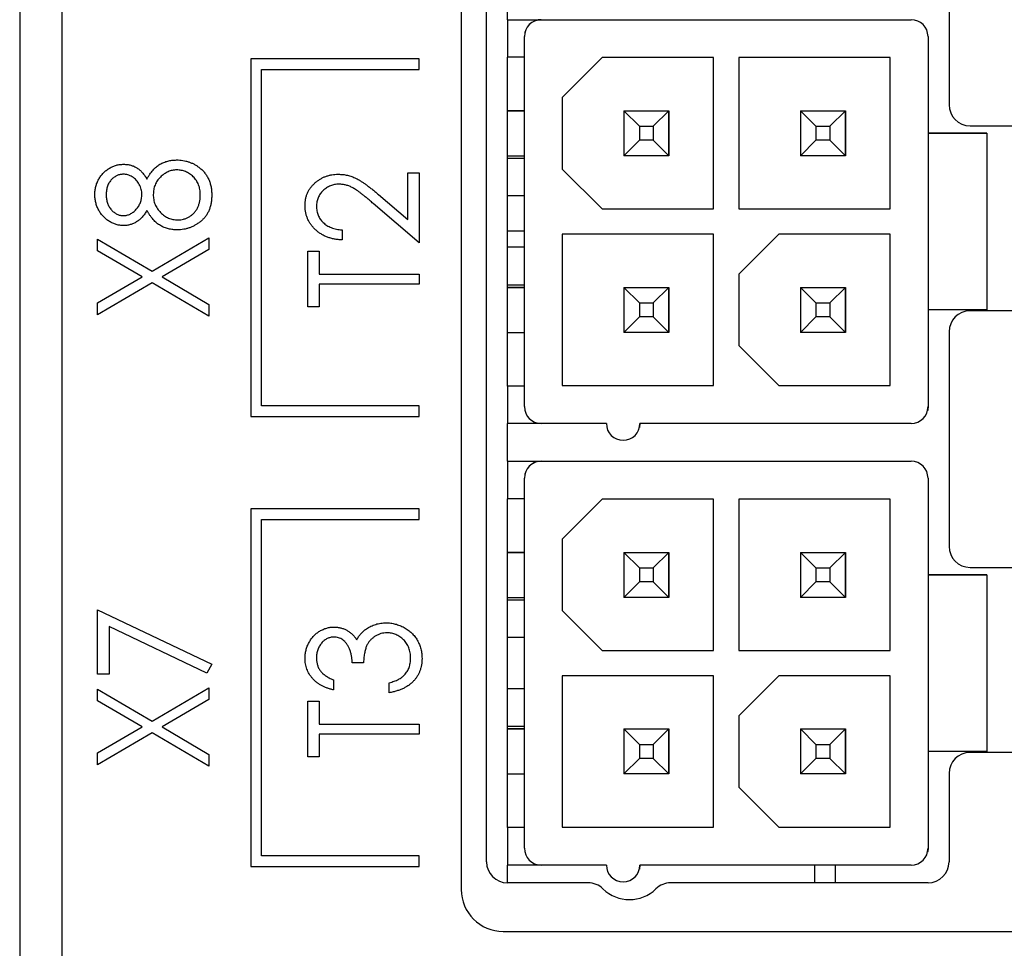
# Paper-space layout '1_1 scale views' of a CAD drawing. Header units: millimetres. Extents: x 0 to 420, y 0 to 297.
# Tile 34 of 48: x 289 to 312, y 121 to 143. Entities that reach past the tile are written whole.
import ezdxf

# ---------------------------------------------------------------- set-up
doc = ezdxf.new("R2010")
doc.units = ezdxf.units.MM

psp = doc.layouts.new('1_1 scale views')

# ---------------------------------------------------------------- linework, layer by layer
at = {"color": 7, "linetype": 'Continuous', "lineweight": 25}
for p, q in [((289.945, 213.308), (289.945, 94.908)), ((288.945, 183.108), (288.945, 93.708)), ((300.047, 123.465), (300.047, 154.065)), ((299.445, 153.817), (299.445, 122.808)), ((311.047, 146.565), (311.047, 141.465)), ((300.547, 143.487), (300.547, 144.387)), ((300.547, 143.487), (301.347, 143.487)), ((300.547, 143.487), (300.547, 143.487)), ((300.547, 143.487), (300.547, 142.597)), ((301.347, 143.487), (310.147, 143.487)), ((301.347, 143.487), (301.347, 143.487)), ((310.147, 143.487), (310.147, 143.487)), ((300.947, 134.287), (300.947, 143.087)), ((300.959, 143.184), (300.959, 143.184)), ((310.547, 143.087), (310.547, 140.787)), ((310.547, 143.087), (310.547, 143.087)), ((310.547, 143.087), (310.547, 140.787)), ((298.445, 142.553), (294.445, 142.553)), ((294.445, 142.553), (294.445, 134.053)), ((298.445, 142.303), (298.445, 142.553)), ((300.547, 134.777), (300.547, 142.597)), ((300.947, 142.597), (300.547, 142.597)), ((302.797, 142.587), (301.847, 141.637)), ((305.447, 142.587), (302.797, 142.587)), ((305.447, 138.987), (305.447, 142.587)), ((309.647, 142.587), (306.047, 142.587)), ((306.047, 142.587), (306.047, 138.987)), ((306.047, 142.587), (306.047, 138.987)), ((309.647, 138.987), (309.647, 142.587)), ((294.695, 142.303), (298.445, 142.303)), ((294.695, 134.303), (294.695, 142.303)), ((301.847, 141.637), (301.847, 139.937)), ((301.847, 141.637), (301.847, 139.937)), ((300.947, 141.322), (300.547, 141.322)), ((300.547, 141.322), (300.947, 141.322)), ((303.682, 140.952), (303.312, 141.322)), ((303.312, 141.322), (304.382, 141.322)), ((303.312, 141.322), (303.312, 140.252)), ((303.312, 141.322), (304.382, 141.322)), ((304.012, 140.952), (304.382, 141.322)), ((304.382, 141.322), (304.382, 140.252)), ((304.382, 141.322), (304.382, 141.322)), ((304.382, 140.252), (304.382, 141.322)), ((307.882, 140.952), (307.512, 141.322)), ((307.512, 141.322), (308.582, 141.322)), ((307.512, 141.322), (307.512, 140.252)), ((307.512, 141.322), (308.582, 141.322)), ((308.212, 140.952), (308.582, 141.322)), ((308.582, 141.322), (308.582, 140.252)), ((308.582, 141.322), (308.582, 141.322)), ((308.582, 140.252), (308.582, 141.322)), ((303.682, 140.952), (303.682, 140.622)), ((303.682, 140.952), (304.012, 140.952)), ((304.012, 140.952), (304.012, 140.622)), ((307.882, 140.952), (308.212, 140.952)), ((307.882, 140.952), (307.882, 140.622)), ((308.212, 140.952), (308.212, 140.622)), ((310.547, 140.787), (310.547, 136.587)), ((310.547, 140.787), (310.547, 140.787)), ((311.947, 140.787), (310.547, 140.787)), ((310.547, 140.787), (311.947, 140.787)), ((311.547, 140.965), (316.447, 140.965)), ((311.947, 140.787), (311.947, 136.587)), ((311.947, 140.787), (311.947, 140.787)), ((311.947, 140.787), (311.947, 136.587)), ((303.682, 140.622), (303.312, 140.252)), ((304.012, 140.622), (303.682, 140.622)), ((304.012, 140.622), (304.382, 140.252)), ((307.882, 140.622), (307.512, 140.252)), ((308.212, 140.622), (307.882, 140.622)), ((308.212, 140.622), (308.582, 140.252)), ((300.547, 140.252), (300.947, 140.252)), ((300.947, 140.187), (300.547, 140.187)), ((304.382, 140.252), (303.312, 140.252)), ((308.582, 140.252), (307.512, 140.252)), ((298.174, 139.847), (298.445, 139.847)), ((298.174, 138.737), (298.174, 139.847)), ((298.445, 139.847), (298.445, 138.185)), ((301.847, 139.937), (302.797, 138.987)), ((301.847, 139.937), (301.847, 139.937)), ((301.847, 139.937), (302.797, 138.987)), ((297.476, 139.333), (298.174, 138.737)), ((298.445, 138.185), (297.35, 139.119)), ((300.947, 139.297), (300.547, 139.297)), ((302.797, 138.987), (305.447, 138.987)), ((302.797, 138.987), (302.797, 138.987)), ((302.797, 138.987), (305.447, 138.987)), ((306.047, 138.987), (309.647, 138.987)), ((306.047, 138.987), (306.047, 138.987)), ((306.047, 138.987), (309.647, 138.987)), ((296.613, 138.49), (296.613, 138.252)), ((300.947, 138.458), (300.547, 138.458)), ((290.799, 137.989), (290.799, 138.269)), ((290.799, 138.269), (292.093, 137.511)), ((292.093, 137.511), (293.445, 138.303)), ((293.445, 138.303), (293.445, 138.023)), ((305.447, 138.387), (301.847, 138.387)), ((301.847, 138.387), (301.847, 134.787)), ((301.847, 138.387), (301.847, 134.787)), ((305.447, 134.787), (305.447, 138.387)), ((306.997, 138.387), (306.047, 137.437)), ((309.647, 138.387), (306.997, 138.387)), ((309.647, 134.787), (309.647, 138.387)), ((291.854, 137.37), (290.799, 137.989)), ((293.445, 138.023), (292.332, 137.37)), ((295.799, 136.658), (295.799, 137.981)), ((295.799, 137.981), (296.07, 137.981)), ((296.07, 137.981), (296.07, 137.438)), ((300.947, 138.077), (300.547, 138.077)), ((290.799, 136.752), (291.854, 137.37)), ((292.093, 137.23), (290.799, 136.472)), ((293.445, 136.438), (292.093, 137.23)), ((292.332, 137.37), (293.445, 136.718)), ((296.07, 137.438), (298.445, 137.438)), ((298.445, 137.438), (298.445, 137.201)), ((306.047, 137.437), (306.047, 135.737)), ((306.047, 137.437), (306.047, 135.737)), ((298.445, 137.201), (296.07, 137.201)), ((296.07, 137.201), (296.07, 136.658)), ((300.547, 137.187), (300.947, 137.187)), ((300.947, 137.122), (300.547, 137.122)), ((300.547, 137.122), (300.947, 137.122)), ((303.682, 136.752), (303.312, 137.122)), ((303.312, 137.122), (304.382, 137.122)), ((303.312, 137.122), (303.312, 136.052)), ((303.312, 137.122), (304.382, 137.122)), ((304.012, 136.752), (304.382, 137.122)), ((304.382, 137.122), (304.382, 136.052)), ((304.382, 137.122), (304.382, 137.122)), ((304.382, 136.052), (304.382, 137.122)), ((307.882, 136.752), (307.512, 137.122)), ((307.512, 137.122), (308.582, 137.122)), ((307.512, 137.122), (307.512, 136.052)), ((307.512, 137.122), (308.582, 137.122)), ((308.212, 136.752), (308.582, 137.122)), ((308.582, 137.122), (308.582, 136.052)), ((308.582, 137.122), (308.582, 137.122)), ((308.582, 136.052), (308.582, 137.122)), ((290.799, 136.472), (290.799, 136.752)), ((293.445, 136.718), (293.445, 136.438)), ((296.07, 136.658), (295.799, 136.658)), ((303.682, 136.752), (304.012, 136.752)), ((303.682, 136.752), (303.682, 136.422)), ((304.012, 136.752), (304.012, 136.422)), ((307.882, 136.752), (307.882, 136.422)), ((307.882, 136.752), (308.212, 136.752)), ((308.212, 136.752), (308.212, 136.422)), ((310.547, 136.587), (310.547, 134.287)), ((310.547, 136.587), (310.547, 134.287)), ((311.947, 136.587), (310.547, 136.587)), ((316.447, 136.565), (311.547, 136.565)), ((311.947, 136.587), (311.947, 136.587)), ((303.682, 136.422), (303.312, 136.052)), ((304.012, 136.422), (303.682, 136.422)), ((304.012, 136.422), (304.382, 136.052)), ((307.882, 136.422), (307.512, 136.052)), ((308.212, 136.422), (307.882, 136.422)), ((308.212, 136.422), (308.582, 136.052)), ((300.547, 136.052), (300.947, 136.052)), ((304.382, 136.052), (303.312, 136.052)), ((308.582, 136.052), (307.512, 136.052)), ((311.047, 136.065), (311.047, 130.965)), ((306.047, 135.737), (306.997, 134.787)), ((306.047, 135.737), (306.047, 135.737)), ((306.047, 135.737), (306.997, 134.787)), ((300.947, 134.777), (300.547, 134.777)), ((300.547, 134.777), (300.547, 134.777)), ((300.947, 134.777), (300.547, 134.777)), ((300.547, 134.777), (300.547, 133.887)), ((301.847, 134.787), (305.447, 134.787)), ((301.847, 134.787), (301.847, 134.787)), ((301.847, 134.787), (305.447, 134.787)), ((306.997, 134.787), (309.647, 134.787)), ((306.997, 134.787), (306.997, 134.787)), ((306.997, 134.787), (309.647, 134.787)), ((298.445, 134.303), (294.695, 134.303)), ((298.445, 134.053), (298.445, 134.303)), ((310.535, 134.19), (310.535, 134.19)), ((310.547, 134.287), (310.547, 134.287)), ((294.445, 134.053), (298.445, 134.053)), ((300.547, 132.987), (300.547, 133.887)), ((301.347, 133.887), (300.547, 133.887)), ((302.897, 133.887), (301.347, 133.887)), ((303.697, 133.887), (303.685, 133.79)), ((303.685, 133.79), (303.685, 133.79)), ((310.147, 133.887), (303.697, 133.887)), ((300.547, 132.987), (301.347, 132.987)), ((300.547, 132.987), (300.547, 132.987)), ((300.547, 132.987), (310.147, 132.987)), ((300.547, 132.987), (300.547, 132.097)), ((301.347, 132.987), (310.147, 132.987)), ((301.347, 132.987), (301.347, 132.987)), ((310.147, 132.987), (310.147, 132.987)), ((300.947, 123.787), (300.947, 132.587)), ((300.959, 132.684), (300.959, 132.684)), ((310.547, 132.587), (310.547, 130.287)), ((310.547, 132.587), (310.547, 132.587)), ((310.547, 132.587), (310.547, 130.287)), ((300.547, 124.277), (300.547, 132.097)), ((300.947, 132.097), (300.547, 132.097)), ((302.797, 132.087), (301.847, 131.137)), ((305.447, 132.087), (302.797, 132.087)), ((305.447, 128.487), (305.447, 132.087)), ((309.647, 132.087), (306.047, 132.087)), ((306.047, 132.087), (306.047, 128.487)), ((306.047, 132.087), (306.047, 128.487)), ((309.647, 128.487), (309.647, 132.087)), ((294.445, 131.853), (294.445, 123.353)), ((298.445, 131.853), (294.445, 131.853)), ((298.445, 131.603), (298.445, 131.853)), ((294.695, 131.603), (298.445, 131.603)), ((294.695, 123.603), (294.695, 131.603)), ((301.847, 131.137), (301.847, 129.437)), ((301.847, 131.137), (301.847, 129.437)), ((300.947, 130.822), (300.547, 130.822)), ((300.547, 130.822), (300.947, 130.822)), ((303.682, 130.452), (303.312, 130.822)), ((303.312, 130.822), (304.382, 130.822)), ((303.312, 130.822), (303.312, 129.752)), ((303.312, 130.822), (304.382, 130.822)), ((304.012, 130.452), (304.382, 130.822)), ((304.382, 130.822), (304.382, 129.752)), ((304.382, 130.822), (304.382, 130.822)), ((304.382, 129.752), (304.382, 130.822)), ((307.882, 130.452), (307.512, 130.822)), ((307.512, 130.822), (308.582, 130.822)), ((307.512, 130.822), (307.512, 129.752)), ((307.512, 130.822), (308.582, 130.822)), ((308.212, 130.452), (308.582, 130.822)), ((308.582, 130.822), (308.582, 129.752)), ((308.582, 130.822), (308.582, 130.822)), ((308.582, 129.752), (308.582, 130.822)), ((303.682, 130.452), (304.012, 130.452)), ((303.682, 130.452), (303.682, 130.122)), ((304.012, 130.452), (304.012, 130.122)), ((307.882, 130.452), (308.212, 130.452)), ((307.882, 130.452), (307.882, 130.122)), ((308.212, 130.452), (308.212, 130.122)), ((311.547, 130.465), (316.447, 130.465)), ((310.547, 130.287), (310.547, 126.087)), ((310.547, 130.287), (310.547, 130.287)), ((311.947, 130.287), (310.547, 130.287)), ((310.547, 130.287), (311.947, 130.287)), ((311.947, 130.287), (311.947, 126.087)), ((311.947, 130.287), (311.947, 130.287)), ((311.947, 130.287), (311.947, 126.087)), ((303.682, 130.122), (303.312, 129.752)), ((304.012, 130.122), (303.682, 130.122)), ((304.012, 130.122), (304.382, 129.752)), ((307.882, 130.122), (307.512, 129.752)), ((308.212, 130.122), (307.882, 130.122)), ((308.212, 130.122), (308.582, 129.752)), ((300.547, 129.752), (300.947, 129.752)), ((304.382, 129.752), (303.312, 129.752)), ((308.582, 129.752), (307.512, 129.752)), ((300.947, 129.687), (300.547, 129.687)), ((290.799, 127.925), (290.799, 129.452)), ((290.799, 129.452), (293.513, 128.163)), ((301.847, 129.437), (302.797, 128.487)), ((301.847, 129.437), (301.847, 129.437)), ((301.847, 129.437), (302.797, 128.487)), ((291.07, 129.057), (291.07, 127.925)), ((293.397, 127.952), (291.07, 129.057)), ((300.947, 128.797), (300.547, 128.797)), ((302.797, 128.487), (305.447, 128.487)), ((302.797, 128.487), (302.797, 128.487)), ((302.797, 128.487), (305.447, 128.487)), ((306.047, 128.487), (309.647, 128.487)), ((306.047, 128.487), (306.047, 128.487)), ((306.047, 128.487), (309.647, 128.487)), ((293.513, 128.163), (293.397, 127.952)), ((297.122, 128.197), (296.851, 128.197)), ((291.07, 127.925), (290.799, 127.925)), ((305.447, 127.887), (301.847, 127.887)), ((301.847, 127.887), (301.847, 124.287)), ((301.847, 127.887), (301.847, 124.287)), ((305.447, 124.287), (305.447, 127.887)), ((306.997, 127.887), (306.047, 126.937)), ((309.647, 127.887), (306.997, 127.887)), ((309.647, 124.287), (309.647, 127.887)), ((296.41, 127.79), (296.41, 127.552)), ((297.733, 127.485), (297.733, 127.722)), ((290.799, 127.289), (290.799, 127.569)), ((290.799, 127.569), (292.093, 126.811)), ((292.093, 126.811), (293.445, 127.603)), ((293.445, 127.603), (293.445, 127.323)), ((300.947, 127.577), (300.547, 127.577)), ((291.854, 126.67), (290.799, 127.289)), ((293.445, 127.323), (292.332, 126.67)), ((295.799, 125.958), (295.799, 127.281)), ((295.799, 127.281), (296.07, 127.281)), ((296.07, 127.281), (296.07, 126.738)), ((306.047, 126.937), (306.047, 125.237)), ((306.047, 126.937), (306.047, 125.237)), ((296.07, 126.738), (298.445, 126.738)), ((298.445, 126.738), (298.445, 126.501)), ((300.547, 126.687), (300.947, 126.687)), ((290.799, 126.052), (291.854, 126.67)), ((292.093, 126.53), (290.799, 125.772)), ((293.445, 125.738), (292.093, 126.53)), ((292.332, 126.67), (293.445, 126.018)), ((298.445, 126.501), (296.07, 126.501)), ((296.07, 126.501), (296.07, 125.958)), ((300.947, 126.622), (300.547, 126.622)), ((300.547, 126.622), (300.947, 126.622)), ((303.682, 126.252), (303.312, 126.622)), ((303.312, 126.622), (304.382, 126.622)), ((303.312, 126.622), (303.312, 125.552)), ((303.312, 126.622), (304.382, 126.622)), ((304.012, 126.252), (304.382, 126.622)), ((304.382, 126.622), (304.382, 125.552)), ((304.382, 126.622), (304.382, 126.622)), ((304.382, 125.552), (304.382, 126.622)), ((307.882, 126.252), (307.512, 126.622)), ((307.512, 126.622), (308.582, 126.622)), ((307.512, 126.622), (307.512, 125.552)), ((307.512, 126.622), (308.582, 126.622)), ((308.212, 126.252), (308.582, 126.622)), ((308.582, 126.622), (308.582, 125.552)), ((308.582, 126.622), (308.582, 126.622)), ((308.582, 125.552), (308.582, 126.622)), ((303.682, 126.252), (303.682, 125.922)), ((303.682, 126.252), (304.012, 126.252)), ((304.012, 126.252), (304.012, 125.922)), ((307.882, 126.252), (308.212, 126.252)), ((307.882, 126.252), (307.882, 125.922)), ((308.212, 126.252), (308.212, 125.922)), ((290.799, 125.772), (290.799, 126.052)), ((293.445, 126.018), (293.445, 125.738)), ((310.547, 126.087), (310.547, 123.787)), ((310.547, 126.087), (310.547, 123.787)), ((311.947, 126.087), (310.547, 126.087)), ((316.447, 126.065), (311.547, 126.065)), ((311.947, 126.087), (311.947, 126.087)), ((296.07, 125.958), (295.799, 125.958)), ((303.682, 125.922), (303.312, 125.552)), ((304.012, 125.922), (303.682, 125.922)), ((304.012, 125.922), (304.382, 125.552)), ((307.882, 125.922), (307.512, 125.552)), ((308.212, 125.922), (307.882, 125.922)), ((308.212, 125.922), (308.582, 125.552)), ((300.547, 125.552), (300.947, 125.552)), ((304.382, 125.552), (303.312, 125.552)), ((308.582, 125.552), (307.512, 125.552)), ((311.047, 125.565), (311.047, 123.465)), ((306.047, 125.237), (306.997, 124.287)), ((306.047, 125.237), (306.047, 125.237)), ((306.047, 125.237), (306.997, 124.287)), ((300.947, 124.277), (300.547, 124.277)), ((300.547, 124.277), (300.547, 124.277)), ((300.947, 124.277), (300.547, 124.277)), ((300.547, 124.277), (300.547, 123.387)), ((301.847, 124.287), (305.447, 124.287)), ((301.847, 124.287), (301.847, 124.287)), ((301.847, 124.287), (305.447, 124.287)), ((306.997, 124.287), (309.647, 124.287)), ((306.997, 124.287), (306.997, 124.287)), ((306.997, 124.287), (309.647, 124.287)), ((310.535, 123.69), (310.535, 123.69)), ((310.547, 123.787), (310.547, 123.787)), ((298.445, 123.603), (294.695, 123.603)), ((298.445, 123.353), (298.445, 123.603)), ((294.445, 123.353), (298.445, 123.353)), ((300.547, 122.965), (300.547, 123.387)), ((301.347, 123.387), (300.547, 123.387)), ((302.897, 123.387), (301.347, 123.387)), ((303.697, 123.387), (303.685, 123.29)), ((303.685, 123.29), (303.685, 123.29)), ((310.147, 123.387), (303.697, 123.387)), ((307.847, 123.387), (307.847, 122.965)), ((307.847, 123.387), (307.847, 123.358)), ((307.847, 123.358), (307.847, 123.358)), ((307.847, 123.358), (307.847, 122.965)), ((308.347, 122.965), (308.347, 123.387)), ((302.467, 122.965), (300.547, 122.965)), ((310.547, 122.965), (304.426, 122.965)), ((300.445, 121.808), (316.445, 121.808))]:
    psp.add_line(p, q, dxfattribs=at)
at = {"color": 7, "linetype": 'Continuous', "lineweight": 25, "flags": 128}
for points in [[(310.547, 134.287), (310.539, 134.209), (310.535, 134.19)], [(310.547, 123.787), (310.539, 123.709), (310.535, 123.69)]]:
    psp.add_lwpolyline(points, dxfattribs=at)
at = {"color": 7, "linetype": 'Continuous', "lineweight": 25}
for centre, radius, start, end in [((301.347, 143.087), 0.4, 90, 180), ((301.347, 143.087), 0.4, 90, 165.9637), ((310.147, 143.087), 0.4, 0, 90), ((310.147, 143.087), 0.4, 0, 90), ((311.547, 141.465), 0.5, 180, 270), ((311.547, 136.065), 0.5, 90, 180), ((301.347, 134.287), 0.4, 180, 270), ((310.147, 134.287), 0.4, 270, 360), ((303.297, 133.887), 0.4, 180, 0), ((301.347, 132.587), 0.4, 90, 180), ((301.347, 132.587), 0.4, 90, 165.9637), ((310.147, 132.587), 0.4, 0, 90), ((310.147, 132.587), 0.4, 0, 90), ((311.547, 130.965), 0.5, 180, 270), ((311.547, 125.565), 0.5, 90, 180), ((301.347, 123.787), 0.4, 180, 270), ((310.147, 123.787), 0.4, 270, 360), ((300.547, 123.465), 0.5, 180, 270), ((310.547, 123.465), 0.5, 270, 0), ((303.297, 123.387), 0.4, 180, 360), ((302.467, 122.465), 0.5, 45.5847, 90), ((304.426, 122.465), 0.5, 90, 134.4153), ((300.445, 122.808), 1, 180, 270), ((303.447, 123.465), 0.9, 225.5847, 314.4153)]:
    psp.add_arc(centre, radius, start, end, dxfattribs=at)
for points, knots in [([(290.731, 139.333), (290.732, 139.365), (290.735, 139.428), (290.753, 139.521), (290.782, 139.611), (290.823, 139.695), (290.874, 139.774), (290.934, 139.845), (291.003, 139.906), (291.079, 139.957), (291.16, 139.999), (291.244, 140.029), (291.33, 140.047), (291.388, 140.049), (291.418, 140.05)], [0, 0, 0, 0, 0.087232, 0.172427, 0.257616, 0.343034, 0.4283, 0.511889, 0.594344, 0.678136, 0.76075, 0.84139, 0.92045, 1, 1, 1, 1]), ([(291.418, 140.05), (291.446, 140.049), (291.503, 140.047), (291.585, 140.03), (291.662, 140.003), (291.734, 139.963), (291.801, 139.914), (291.863, 139.852), (291.921, 139.781), (291.954, 139.727), (291.971, 139.699)], [0, 0, 0, 0, 0.1246928, 0.2446228, 0.3622423, 0.4801474, 0.6004583, 0.7254064, 0.8587054, 1, 1, 1, 1]), ([(291.971, 139.699), (291.982, 139.719), (292.004, 139.758), (292.04, 139.814), (292.077, 139.864), (292.114, 139.911), (292.154, 139.953), (292.195, 139.99), (292.236, 140.023), (292.293, 140.059), (292.369, 140.096), (292.465, 140.129), (292.568, 140.148), (292.638, 140.151), (292.674, 140.152)], [0, 0, 0, 0, 0.078045, 0.152615, 0.223262, 0.290956, 0.355325, 0.417626, 0.476908, 0.534534, 0.647521, 0.761304, 0.878255, 1, 1, 1, 1]), ([(292.674, 140.152), (292.7, 140.152), (292.75, 140.151), (292.825, 140.141), (292.897, 140.127), (292.967, 140.107), (293.035, 140.081), (293.1, 140.049), (293.163, 140.011), (293.202, 139.982), (293.222, 139.967)], [0, 0, 0, 0, 0.129553, 0.256356, 0.381025, 0.503667, 0.6269, 0.749143, 0.873737, 1, 1, 1, 1]), ([(291.409, 139.813), (291.396, 139.812), (291.371, 139.811), (291.334, 139.805), (291.298, 139.796), (291.263, 139.782), (291.228, 139.764), (291.195, 139.742), (291.162, 139.716), (291.13, 139.687), (291.1, 139.654), (291.074, 139.617), (291.052, 139.576), (291.033, 139.531), (291.02, 139.484), (291.01, 139.432), (291.004, 139.377), (291.003, 139.339), (291.003, 139.32)], [0, 0, 0, 0, 0.0528921, 0.1048609, 0.1564612, 0.2099151, 0.2644753, 0.3203826, 0.3787018, 0.4402919, 0.502986, 0.565931, 0.6311677, 0.6978802, 0.7675577, 0.8403456, 0.9181302, 1, 1, 1, 1]), ([(291.851, 139.329), (291.85, 139.35), (291.849, 139.392), (291.836, 139.454), (291.817, 139.514), (291.791, 139.571), (291.758, 139.625), (291.718, 139.673), (291.673, 139.715), (291.623, 139.749), (291.57, 139.777), (291.517, 139.798), (291.463, 139.81), (291.427, 139.812), (291.409, 139.813)], [0, 0, 0, 0, 0.087185, 0.173538, 0.259581, 0.347289, 0.434973, 0.520191, 0.604029, 0.688633, 0.772056, 0.850297, 0.925899, 1, 1, 1, 1]), ([(292.679, 139.914), (292.661, 139.914), (292.625, 139.913), (292.573, 139.905), (292.522, 139.892), (292.472, 139.873), (292.424, 139.849), (292.378, 139.819), (292.333, 139.784), (292.291, 139.745), (292.251, 139.702), (292.217, 139.656), (292.187, 139.608), (292.164, 139.557), (292.145, 139.504), (292.132, 139.449), (292.124, 139.392), (292.123, 139.353), (292.122, 139.334)], [0, 0, 0, 0, 0.060715, 0.119658, 0.178637, 0.237715, 0.297539, 0.359052, 0.422199, 0.48783, 0.553898, 0.618464, 0.681173, 0.74367, 0.806099, 0.869114, 0.93394, 1, 1, 1, 1]), ([(293.241, 139.32), (293.241, 139.342), (293.24, 139.385), (293.232, 139.448), (293.219, 139.508), (293.2, 139.564), (293.177, 139.618), (293.147, 139.666), (293.113, 139.713), (293.074, 139.754), (293.031, 139.791), (292.986, 139.824), (292.939, 139.852), (292.891, 139.875), (292.84, 139.893), (292.788, 139.905), (292.734, 139.913), (292.698, 139.914), (292.679, 139.914)], [0, 0, 0, 0, 0.07246, 0.141932, 0.208401, 0.273058, 0.335808, 0.397893, 0.459985, 0.52308, 0.585468, 0.646407, 0.705612, 0.763909, 0.821613, 0.880053, 0.939113, 1, 1, 1, 1]), ([(293.222, 139.967), (293.245, 139.948), (293.291, 139.909), (293.351, 139.843), (293.401, 139.77), (293.442, 139.691), (293.474, 139.606), (293.497, 139.515), (293.51, 139.418), (293.512, 139.352), (293.513, 139.318)], [0, 0, 0, 0, 0.1226415, 0.2426615, 0.3614109, 0.4812437, 0.6033117, 0.7292655, 0.8612207, 1, 1, 1, 1]), ([(295.731, 139.062), (295.732, 139.089), (295.733, 139.143), (295.745, 139.221), (295.762, 139.296), (295.789, 139.366), (295.822, 139.433), (295.863, 139.494), (295.911, 139.552), (295.966, 139.606), (296.025, 139.654), (296.088, 139.697), (296.154, 139.733), (296.223, 139.762), (296.294, 139.785), (296.367, 139.801), (296.444, 139.811), (296.496, 139.812), (296.522, 139.813)], [0, 0, 0, 0, 0.067106, 0.131744, 0.194458, 0.255749, 0.316097, 0.376704, 0.438236, 0.501646, 0.565077, 0.627495, 0.688465, 0.749509, 0.810355, 0.872348, 0.935088, 1, 1, 1, 1]), ([(296.522, 139.813), (296.559, 139.811), (296.632, 139.809), (296.74, 139.791), (296.844, 139.759), (296.929, 139.723), (296.997, 139.686), (297.053, 139.653), (297.112, 139.613), (297.177, 139.569), (297.245, 139.518), (297.319, 139.462), (297.396, 139.399), (297.449, 139.355), (297.476, 139.333)], [0, 0, 0, 0, 0.10151, 0.200837, 0.299625, 0.399332, 0.452699, 0.511826, 0.577323, 0.649147, 0.727119, 0.811496, 0.9029, 1, 1, 1, 1]), ([(296.539, 139.575), (296.521, 139.575), (296.485, 139.574), (296.433, 139.566), (296.383, 139.555), (296.335, 139.538), (296.288, 139.517), (296.243, 139.49), (296.201, 139.459), (296.16, 139.424), (296.124, 139.385), (296.091, 139.344), (296.064, 139.3), (296.042, 139.254), (296.024, 139.207), (296.012, 139.156), (296.004, 139.104), (296.003, 139.069), (296.003, 139.051)], [0, 0, 0, 0, 0.064826, 0.127694, 0.189002, 0.250262, 0.311649, 0.372859, 0.435986, 0.500806, 0.565495, 0.628378, 0.689165, 0.749946, 0.810822, 0.872278, 0.935146, 1, 1, 1, 1]), ([(297.35, 139.119), (297.324, 139.142), (297.274, 139.186), (297.201, 139.248), (297.133, 139.303), (297.07, 139.353), (297.012, 139.396), (296.961, 139.433), (296.914, 139.464), (296.858, 139.496), (296.791, 139.528), (296.709, 139.556), (296.625, 139.572), (296.568, 139.574), (296.539, 139.575)], [0, 0, 0, 0, 0.108913, 0.209615, 0.301765, 0.385391, 0.460979, 0.528012, 0.587141, 0.638024, 0.730395, 0.82069, 0.909658, 1, 1, 1, 1]), ([(291.41, 138.592), (291.382, 138.593), (291.325, 138.596), (291.241, 138.614), (291.158, 138.645), (291.077, 138.688), (291.001, 138.741), (290.933, 138.805), (290.873, 138.877), (290.822, 138.959), (290.781, 139.046), (290.753, 139.139), (290.734, 139.234), (290.732, 139.3), (290.731, 139.333)], [0, 0, 0, 0, 0.075898, 0.152361, 0.231582, 0.313764, 0.397876, 0.481065, 0.564927, 0.651306, 0.738407, 0.824672, 0.911311, 1, 1, 1, 1]), ([(292.122, 139.334), (292.122, 139.313), (292.123, 139.271), (292.132, 139.211), (292.145, 139.152), (292.164, 139.096), (292.19, 139.044), (292.22, 138.993), (292.256, 138.946), (292.296, 138.901), (292.34, 138.861), (292.386, 138.825), (292.435, 138.795), (292.485, 138.77), (292.537, 138.751), (292.591, 138.738), (292.647, 138.729), (292.685, 138.728), (292.704, 138.727)], [0, 0, 0, 0, 0.067596, 0.132929, 0.196397, 0.259393, 0.321589, 0.384465, 0.447689, 0.51278, 0.577452, 0.639772, 0.700413, 0.760058, 0.819311, 0.878362, 0.938641, 1, 1, 1, 1]), ([(291.003, 139.32), (291.003, 139.302), (291.004, 139.269), (291.009, 139.219), (291.019, 139.171), (291.032, 139.126), (291.05, 139.083), (291.07, 139.042), (291.095, 139.004), (291.124, 138.968), (291.155, 138.936), (291.187, 138.907), (291.221, 138.883), (291.257, 138.863), (291.294, 138.848), (291.333, 138.837), (291.373, 138.83), (291.4, 138.829), (291.414, 138.829)], [0, 0, 0, 0, 0.0729957, 0.1426084, 0.210916, 0.2768553, 0.3412606, 0.4054979, 0.4694891, 0.5341133, 0.5978095, 0.6579498, 0.7161764, 0.7731382, 0.8295284, 0.885346, 0.9418735, 1, 1, 1, 1]), ([(291.414, 138.829), (291.428, 138.829), (291.455, 138.83), (291.495, 138.838), (291.535, 138.849), (291.573, 138.866), (291.61, 138.888), (291.647, 138.913), (291.682, 138.944), (291.716, 138.979), (291.748, 139.016), (291.775, 139.056), (291.798, 139.098), (291.817, 139.141), (291.832, 139.186), (291.843, 139.232), (291.849, 139.28), (291.85, 139.312), (291.851, 139.329)], [0, 0, 0, 0, 0.056616, 0.111922, 0.167884, 0.224708, 0.283151, 0.34408, 0.407772, 0.474921, 0.54286, 0.609016, 0.67358, 0.738498, 0.801995, 0.866705, 0.932523, 1, 1, 1, 1]), ([(293.513, 139.318), (293.512, 139.285), (293.51, 139.221), (293.499, 139.128), (293.478, 139.041), (293.451, 138.96), (293.415, 138.885), (293.37, 138.817), (293.319, 138.754), (293.259, 138.699), (293.195, 138.65), (293.128, 138.607), (293.06, 138.571), (292.99, 138.541), (292.919, 138.518), (292.846, 138.502), (292.772, 138.491), (292.721, 138.49), (292.696, 138.49)], [0, 0, 0, 0, 0.075685, 0.147388, 0.21543, 0.280739, 0.344012, 0.406031, 0.467816, 0.530525, 0.592889, 0.653222, 0.712146, 0.770064, 0.827275, 0.884378, 0.941815, 1, 1, 1, 1]), ([(292.704, 138.727), (292.728, 138.728), (292.775, 138.73), (292.844, 138.744), (292.912, 138.768), (292.976, 138.8), (293.037, 138.84), (293.089, 138.89), (293.136, 138.946), (293.174, 139.01), (293.205, 139.079), (293.225, 139.155), (293.239, 139.236), (293.241, 139.291), (293.241, 139.32)], [0, 0, 0, 0, 0.0794917, 0.1573807, 0.236934, 0.3176676, 0.3990926, 0.4790851, 0.5597949, 0.6421184, 0.7266777, 0.8139967, 0.9045884, 1, 1, 1, 1]), ([(291.971, 138.953), (291.954, 138.924), (291.921, 138.868), (291.862, 138.795), (291.798, 138.731), (291.727, 138.68), (291.652, 138.641), (291.574, 138.613), (291.493, 138.595), (291.438, 138.593), (291.41, 138.592)], [0, 0, 0, 0, 0.141592, 0.276063, 0.403302, 0.527299, 0.647677, 0.765094, 0.881778, 1, 1, 1, 1]), ([(292.696, 138.49), (292.659, 138.491), (292.588, 138.493), (292.483, 138.513), (292.384, 138.546), (292.305, 138.583), (292.246, 138.62), (292.203, 138.653), (292.161, 138.691), (292.12, 138.734), (292.081, 138.782), (292.042, 138.834), (292.005, 138.891), (291.983, 138.932), (291.971, 138.953)], [0, 0, 0, 0, 0.120756, 0.236813, 0.35026, 0.46331, 0.521154, 0.58056, 0.64281, 0.707476, 0.775704, 0.846526, 0.921479, 1, 1, 1, 1]), ([(296.613, 138.252), (296.582, 138.254), (296.52, 138.256), (296.43, 138.27), (296.344, 138.29), (296.262, 138.316), (296.184, 138.35), (296.111, 138.391), (296.042, 138.438), (295.979, 138.492), (295.921, 138.551), (295.87, 138.614), (295.827, 138.68), (295.792, 138.75), (295.765, 138.823), (295.745, 138.9), (295.733, 138.98), (295.732, 139.034), (295.731, 139.062)], [0, 0, 0, 0, 0.070894, 0.1392, 0.20487, 0.269234, 0.332081, 0.394901, 0.457202, 0.520113, 0.582517, 0.642738, 0.701734, 0.760045, 0.818157, 0.87726, 0.937527, 1, 1, 1, 1]), ([(296.003, 139.051), (296.003, 139.032), (296.004, 138.995), (296.012, 138.94), (296.024, 138.888), (296.042, 138.838), (296.064, 138.791), (296.092, 138.746), (296.125, 138.704), (296.163, 138.664), (296.204, 138.627), (296.251, 138.595), (296.302, 138.567), (296.356, 138.543), (296.414, 138.523), (296.477, 138.508), (296.544, 138.496), (296.59, 138.492), (296.613, 138.49)], [0, 0, 0, 0, 0.0615354, 0.1206807, 0.1786425, 0.235332, 0.291867, 0.3486204, 0.4067641, 0.4660933, 0.5263497, 0.5870617, 0.649555, 0.7136001, 0.7804562, 0.8502608, 0.9231733, 1, 1, 1, 1]), ([(295.731, 128.306), (295.732, 128.338), (295.734, 128.404), (295.753, 128.5), (295.783, 128.593), (295.824, 128.681), (295.875, 128.763), (295.935, 128.836), (296.005, 128.899), (296.081, 128.951), (296.162, 128.993), (296.246, 129.023), (296.332, 129.042), (296.39, 129.044), (296.419, 129.045)], [0, 0, 0, 0, 0.088152, 0.174818, 0.261298, 0.348501, 0.435009, 0.519029, 0.601423, 0.684099, 0.765985, 0.844847, 0.922235, 1, 1, 1, 1]), ([(296.419, 129.045), (296.447, 129.044), (296.501, 129.042), (296.581, 129.027), (296.657, 129.004), (296.728, 128.971), (296.794, 128.928), (296.856, 128.876), (296.913, 128.814), (296.946, 128.767), (296.963, 128.743)], [0, 0, 0, 0, 0.128961, 0.252356, 0.372719, 0.492297, 0.612547, 0.736291, 0.864891, 1, 1, 1, 1]), ([(297.189, 129.003), (297.206, 129.015), (297.241, 129.038), (297.296, 129.067), (297.353, 129.091), (297.411, 129.111), (297.471, 129.127), (297.532, 129.138), (297.595, 129.146), (297.638, 129.146), (297.659, 129.147)], [0, 0, 0, 0, 0.126046, 0.250947, 0.373622, 0.497176, 0.620273, 0.744382, 0.87147, 1, 1, 1, 1]), ([(297.659, 129.147), (297.696, 129.145), (297.77, 129.143), (297.879, 129.12), (297.985, 129.086), (298.088, 129.037), (298.183, 128.977), (298.269, 128.905), (298.342, 128.824), (298.404, 128.732), (298.453, 128.633), (298.487, 128.527), (298.509, 128.416), (298.512, 128.339), (298.513, 128.3)], [0, 0, 0, 0, 0.082872, 0.165142, 0.248491, 0.333462, 0.418329, 0.500365, 0.581906, 0.664008, 0.746485, 0.828958, 0.912783, 1, 1, 1, 1]), ([(296.418, 128.807), (296.404, 128.807), (296.376, 128.806), (296.336, 128.799), (296.297, 128.788), (296.26, 128.773), (296.224, 128.753), (296.189, 128.728), (296.156, 128.699), (296.126, 128.666), (296.096, 128.63), (296.071, 128.591), (296.05, 128.55), (296.032, 128.506), (296.019, 128.46), (296.01, 128.412), (296.004, 128.361), (296.003, 128.326), (296.003, 128.309)], [0, 0, 0, 0, 0.0573937, 0.1140535, 0.1691673, 0.2255261, 0.2817698, 0.3402862, 0.4007051, 0.4641325, 0.5289745, 0.5927755, 0.6565383, 0.7214926, 0.7880119, 0.8561789, 0.9264562, 1, 1, 1, 1]), ([(296.851, 128.197), (296.85, 128.226), (296.849, 128.284), (296.836, 128.368), (296.818, 128.449), (296.79, 128.524), (296.757, 128.593), (296.72, 128.653), (296.677, 128.702), (296.631, 128.741), (296.581, 128.771), (296.528, 128.792), (296.474, 128.805), (296.436, 128.807), (296.418, 128.807)], [0, 0, 0, 0, 0.1058, 0.208102, 0.306952, 0.403845, 0.495836, 0.580279, 0.657016, 0.729335, 0.79901, 0.865583, 0.932309, 1, 1, 1, 1]), ([(296.963, 128.743), (296.977, 128.769), (297.004, 128.82), (297.057, 128.889), (297.118, 128.951), (297.165, 128.986), (297.189, 129.003)], [0, 0, 0, 0, 0.250334, 0.497098, 0.745903, 1, 1, 1, 1]), ([(297.682, 128.909), (297.657, 128.908), (297.608, 128.907), (297.536, 128.89), (297.466, 128.866), (297.4, 128.83), (297.339, 128.787), (297.285, 128.737), (297.24, 128.679), (297.208, 128.625), (297.187, 128.577), (297.173, 128.536), (297.161, 128.491), (297.15, 128.441), (297.14, 128.387), (297.133, 128.328), (297.126, 128.264), (297.123, 128.22), (297.122, 128.197)], [0, 0, 0, 0, 0.072483, 0.144336, 0.216269, 0.289826, 0.363748, 0.435901, 0.50742, 0.580162, 0.618838, 0.660808, 0.707132, 0.757253, 0.811151, 0.869953, 0.932709, 1, 1, 1, 1]), ([(298.241, 128.304), (298.241, 128.327), (298.24, 128.37), (298.232, 128.434), (298.219, 128.494), (298.201, 128.551), (298.177, 128.604), (298.148, 128.654), (298.114, 128.701), (298.075, 128.744), (298.032, 128.782), (297.987, 128.816), (297.941, 128.845), (297.893, 128.869), (297.842, 128.887), (297.79, 128.899), (297.737, 128.908), (297.7, 128.909), (297.682, 128.909)], [0, 0, 0, 0, 0.0726365, 0.1417262, 0.2082692, 0.2731177, 0.3360498, 0.3987839, 0.4614624, 0.5246603, 0.587471, 0.6483012, 0.7072843, 0.7655086, 0.8230883, 0.8812071, 0.940024, 1, 1, 1, 1]), ([(296.41, 127.552), (296.383, 127.559), (296.331, 127.571), (296.257, 127.595), (296.186, 127.623), (296.121, 127.656), (296.06, 127.692), (296.004, 127.732), (295.953, 127.777), (295.907, 127.826), (295.865, 127.877), (295.83, 127.932), (295.799, 127.989), (295.774, 128.048), (295.755, 128.109), (295.741, 128.172), (295.733, 128.238), (295.732, 128.283), (295.731, 128.306)], [0, 0, 0, 0, 0.074282, 0.144875, 0.213158, 0.279066, 0.342788, 0.405011, 0.466609, 0.527393, 0.58752, 0.646103, 0.704302, 0.762167, 0.820014, 0.878488, 0.938507, 1, 1, 1, 1]), ([(296.003, 128.309), (296.004, 128.28), (296.006, 128.225), (296.024, 128.145), (296.052, 128.071), (296.087, 128.015), (296.121, 127.973), (296.15, 127.944), (296.183, 127.914), (296.221, 127.887), (296.263, 127.861), (296.307, 127.835), (296.357, 127.812), (296.392, 127.797), (296.41, 127.79)], [0, 0, 0, 0, 0.120032, 0.233521, 0.344431, 0.454949, 0.511874, 0.57062, 0.63265, 0.698517, 0.767458, 0.840518, 0.917842, 1, 1, 1, 1]), ([(298.513, 128.3), (298.512, 128.274), (298.511, 128.223), (298.502, 128.147), (298.486, 128.075), (298.464, 128.006), (298.437, 127.94), (298.402, 127.878), (298.362, 127.819), (298.315, 127.764), (298.263, 127.712), (298.204, 127.665), (298.139, 127.624), (298.07, 127.586), (297.993, 127.554), (297.912, 127.526), (297.825, 127.501), (297.764, 127.49), (297.733, 127.485)], [0, 0, 0, 0, 0.063186, 0.124194, 0.183604, 0.241346, 0.298312, 0.355201, 0.412588, 0.470703, 0.529828, 0.58992, 0.651564, 0.715502, 0.78143, 0.850905, 0.923451, 1, 1, 1, 1]), ([(298.098, 127.908), (298.11, 127.921), (298.132, 127.948), (298.161, 127.991), (298.187, 128.036), (298.206, 128.085), (298.222, 128.136), (298.233, 128.19), (298.24, 128.246), (298.241, 128.285), (298.241, 128.304)], [0, 0, 0, 0, 0.121204, 0.241415, 0.361745, 0.482356, 0.605846, 0.732505, 0.863626, 1, 1, 1, 1]), ([(297.733, 127.722), (297.753, 127.727), (297.793, 127.738), (297.849, 127.757), (297.902, 127.778), (297.95, 127.8), (297.994, 127.824), (298.033, 127.85), (298.068, 127.877), (298.088, 127.898), (298.098, 127.908)], [0, 0, 0, 0, 0.152217, 0.2961767, 0.4318619, 0.5585096, 0.6777848, 0.79096, 0.8981054, 1, 1, 1, 1])]:
    psp.add_open_spline(points, degree=3, knots=knots, dxfattribs=at)

doc.saveas('drawing.dxf')
